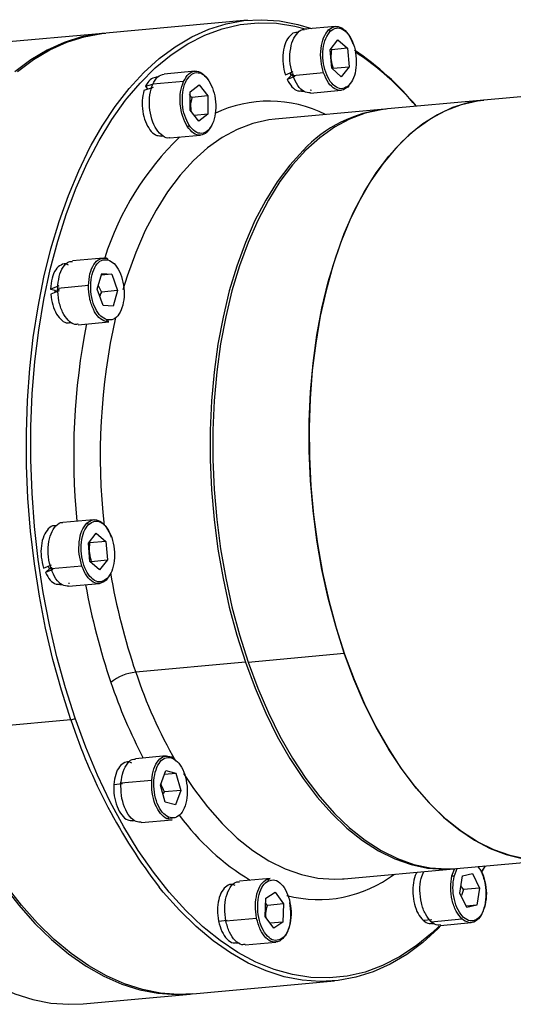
# Model space of a CAD drawing. Header units: millimetres. Extents: x 0 to 1136, y 0 to 802.
# Tile 15 of 19: x 920 to 958, y 201 to 278. Entities that reach past the tile are written whole.
import ezdxf

# ---------------------------------------------------------------- set-up
doc = ezdxf.new("R2010")
doc.units = ezdxf.units.MM

msp = doc.modelspace()

# ---------------------------------------------------------------- linework, layer by layer
at = {"color": 0, "linetype": 'Continuous', "lineweight": 25}
for p, q in [((937.2919, 278.2113), (926.2209, 277.2077)), ((944.1559, 277.7266), (941.7516, 277.5087)), ((926.012, 277.1888), (917.6567, 276.4314)), ((941.2644, 277.2637), (941.1033, 277.2491)), ((943.7447, 275.9069), (944.3584, 276.6836)), ((944.3584, 276.6836), (945.0993, 276.0234)), ((943.8728, 274.4692), (943.7447, 275.9069)), ((943.8461, 275.9098), (943.8258, 275.7535)), ((945.0993, 276.0234), (943.8461, 275.9098)), ((945.0993, 276.0234), (945.2274, 274.5857)), ((933.1788, 274.2376), (930.7745, 274.0196)), ((944.6137, 273.809), (943.8728, 274.4692)), ((943.9741, 274.4721), (945.2274, 274.5857)), ((945.2274, 274.5857), (944.6137, 273.809)), ((930.2739, 273.7734), (930.1262, 273.7601)), ((940.2484, 273.9483), (940.8577, 274.2054)), ((940.75, 273.9541), (940.3887, 273.5946)), ((940.9802, 273.834), (940.3887, 273.5946)), ((940.7065, 273.9008), (940.6152, 274.0959)), ((940.75, 273.9541), (940.9209, 274.0223)), ((943.2396, 274.1004), (940.8374, 273.8827)), ((977.3098, 273.9315), (955.7584, 271.9779)), ((929.9337, 272.9698), (929.2067, 272.7355)), ((929.3278, 273.0587), (929.8919, 273.2163)), ((929.3278, 273.0587), (929.4811, 272.824)), ((932.2968, 273.444), (929.8946, 273.2263)), ((932.8272, 272.6293), (933.5187, 273.1838)), ((933.5187, 273.1838), (934.2006, 272.3109)), ((942.2798, 272.7433), (942.1863, 272.7548)), ((942.203, 272.5291), (944.6073, 272.747)), ((932.7323, 272.4094), (932.9474, 272.1973)), ((932.8174, 271.2037), (932.8271, 272.6293)), ((934.2006, 272.3109), (932.9474, 272.1973)), ((934.2006, 272.3109), (934.1908, 270.8852)), ((941.5186, 272.6679), (941.6746, 272.682)), ((955.7584, 271.9779), (948.2384, 271.2963)), ((933.4992, 270.3307), (932.8174, 271.2036)), ((948.0295, 271.2773), (939.4651, 270.501)), ((934.1908, 270.8852), (933.1405, 270.79)), ((934.1908, 270.8852), (933.4992, 270.3307)), ((930.5415, 269.1788), (930.6818, 269.1916)), ((931.2259, 269.0401), (933.6302, 269.258)), ((941.7446, 267.9725), (941.6334, 268.0516)), ((926.0228, 259.6615), (923.6185, 259.4436)), ((923.1742, 259.2025), (922.9702, 259.184)), ((925.5625, 257.2392), (925.9064, 258.4551)), ((926.6972, 258.3964), (925.8686, 258.3213)), ((925.9064, 258.4551), (926.6972, 258.3964)), ((926.6972, 258.3964), (927.1435, 257.1233)), ((921.9152, 257.2468), (922.5937, 257.5173)), ((924.8753, 257.5134), (922.4731, 257.2957)), ((925.6389, 257.5094), (925.8902, 257.0097)), ((921.9152, 257.2468), (922.2778, 257.1566)), ((922.5841, 257.1094), (921.9269, 256.8337)), ((922.5461, 257.1158), (922.2251, 257.0867)), ((922.2786, 256.9907), (922.2778, 257.1566)), ((922.4274, 257.175), (922.6029, 257.2443)), ((926.0087, 255.966), (925.5625, 257.2391)), ((925.8197, 256.8769), (925.7514, 256.7002)), ((925.8902, 257.0096), (925.8197, 256.8769)), ((927.1435, 257.1232), (925.8902, 257.0096)), ((927.1435, 257.1232), (926.7995, 255.9072)), ((926.7995, 255.9072), (926.0087, 255.966)), ((923.3855, 254.6028), (923.5919, 254.6215)), ((924.0699, 254.464), (926.4742, 254.6819)), ((926.4696, 254.7296), (926.2187, 254.7024)), ((925.2759, 239.2496), (922.8716, 239.0317)), ((922.3844, 238.7867), (922.2233, 238.7721)), ((924.8647, 237.4299), (925.4784, 238.2066)), ((925.4785, 238.2066), (926.2193, 237.5464)), ((924.9928, 235.9922), (924.8647, 237.4299)), ((924.9661, 237.4328), (924.9458, 237.2765)), ((926.2193, 237.5464), (924.9661, 237.4328)), ((926.2193, 237.5464), (926.3474, 236.1087)), ((925.7337, 235.3321), (924.9928, 235.9922)), ((925.0941, 235.9951), (926.3474, 236.1087)), ((926.3474, 236.1087), (925.7337, 235.332)), ((921.3684, 235.4713), (921.9777, 235.7284)), ((921.87, 235.4772), (921.5087, 235.1176)), ((922.1002, 235.357), (921.5087, 235.1176)), ((921.8265, 235.4238), (921.7352, 235.6189)), ((921.87, 235.4772), (922.0409, 235.5453)), ((924.3597, 235.6234), (921.9574, 235.4057)), ((922.6386, 234.1909), (922.7946, 234.205)), ((923.3998, 234.2664), (923.3064, 234.2779)), ((923.323, 234.0521), (925.7273, 234.2701)), ((937.3346, 228.1445), (944.8545, 228.8262)), ((937.1257, 228.1256), (928.5613, 227.3493)), ((923.5018, 223.637), (912.4307, 222.6335)), ((930.953, 220.8212), (928.5487, 220.6033)), ((928.1011, 220.3619), (927.9004, 220.3437)), ((927.4139, 218.7116), (929.8161, 218.9294)), ((930.4907, 218.5488), (930.9074, 219.6777)), ((930.8003, 219.3874), (931.7001, 219.4689)), ((930.9074, 219.6777), (931.7001, 219.469)), ((931.7001, 219.4689), (932.0755, 218.133)), ((926.8545, 218.6032), (927.5229, 218.6638)), ((930.8661, 217.2129), (930.4907, 218.5488)), ((930.7439, 217.896), (930.8223, 218.0194)), ((932.0755, 218.133), (930.8223, 218.0194)), ((932.0755, 218.133), (931.6588, 217.0041)), ((931.6588, 217.0041), (930.8661, 217.2128)), ((931.4029, 215.8782), (931.0054, 215.9114)), ((928.3156, 215.7625), (928.4982, 215.779)), ((929, 215.6237), (931.4044, 215.8416)), ((944.8366, 211.244), (953.401, 212.0203)), ((953.4265, 211.4248), (953.6628, 212.044)), ((953.6099, 212.0392), (959.7277, 212.5938)), ((955.844, 212.2417), (955.5445, 211.7433)), ((955.8576, 212.243), (955.5523, 211.7251)), ((939.0613, 211.2686), (936.657, 211.0506)), ((944.7018, 211.2328), (944.8366, 211.244)), ((953.2581, 211.4736), (953.4551, 211.9899)), ((953.8747, 210.1256), (954.0894, 211.4568)), ((954.0894, 211.4568), (954.8569, 211.6485)), ((954.8569, 211.6485), (955.4107, 210.5091)), ((936.2139, 210.8096), (936.0087, 210.791)), ((938.8003, 211.1963), (939.0657, 211.2207)), ((954.1573, 210.3955), (953.9641, 210.68)), ((955.4107, 210.5091), (954.1573, 210.3955)), ((955.4107, 210.5091), (955.196, 209.1779)), ((938.6809, 208.3035), (938.7321, 209.7193)), ((938.7321, 209.7193), (939.4431, 210.2035)), ((939.4431, 210.2035), (940.102, 209.2731)), ((954.4285, 208.9863), (953.8747, 210.1256)), ((954.1573, 210.3955), (954.0183, 209.9286)), ((938.8488, 209.1594), (938.717, 209.3018)), ((938.8094, 209.0054), (938.8488, 209.1594)), ((940.102, 209.2731), (938.8488, 209.1595)), ((940.102, 209.273), (940.0508, 207.8572)), ((955.196, 209.1779), (954.3717, 209.1032)), ((955.196, 209.1779), (954.4285, 208.9863)), ((935.6004, 207.9529), (938.0026, 208.1706)), ((939.3398, 207.373), (938.6809, 208.3034)), ((935.0347, 207.9409), (935.7032, 208.0015)), ((940.0508, 207.8572), (939.0605, 207.7674)), ((940.0508, 207.8572), (939.3398, 207.373)), ((951.0097, 208.0023), (951.6781, 208.0629)), ((951.6383, 207.8867), (954.0405, 208.1044)), ((951.6752, 207.739), (951.8827, 207.7578)), ((952.3596, 207.6002), (954.7639, 207.8181)), ((936.424, 206.2098), (936.6294, 206.2284)), ((937.1084, 206.071), (939.5127, 206.289)), ((933.0142, 202.265), (944.0853, 203.2686)), ((924.4501, 201.4887), (932.8053, 202.2461))]:
    msp.add_line(p, q, dxfattribs=at)
at = {"color": 0, "linetype": 'Continuous', "lineweight": 25, "flags": 128}
for points in [[(925.0951, 268.4733), (925.9462, 269.9536), (926.9694, 271.4918), (928.0566, 272.8867), (929.2027, 274.1317), (930.4024, 275.221), (931.65, 276.1495), (932.9397, 276.913), (934.2656, 277.5078), (935.6214, 277.9311), (937.0009, 278.1811), (938.3975, 278.2564), (939.8049, 278.1569), (941.2163, 277.8829), (942.2911, 277.5576)], [(927.8874, 272.1265), (928.8991, 273.3156), (930.0907, 274.5015), (931.335, 275.5229), (932.6259, 276.375), (933.9571, 277.0536), (935.3221, 277.5553), (936.7143, 277.8778), (938.1268, 278.0194), (939.5529, 277.9795), (940.9854, 277.7582), (941.9014, 277.5223)], [(926.1165, 277.1978), (925.7209, 277.1586), (924.3415, 276.9086), (922.9856, 276.4853), (921.6598, 275.8905), (920.37, 275.127), (919.1224, 274.1985)], [(919.3313, 274.2174), (920.5789, 275.146), (921.8687, 275.9094), (923.1945, 276.5042), (924.5504, 276.9275), (925.9298, 277.1775), (926.2209, 277.2077)], [(923.8249, 223.7696), (923.0706, 226.1248), (922.4031, 228.5513), (921.8258, 231.0373), (921.3413, 233.5706), (920.9522, 236.139), (920.6602, 238.7298), (920.4668, 241.3306), (920.3729, 243.9285), (920.3791, 246.511), (920.4852, 249.0655), (920.6907, 251.5796), (920.9947, 254.0409), (921.3957, 256.4375), (921.8916, 258.7577), (922.4802, 260.9902), (923.1585, 263.1242), (923.9232, 265.1492), (924.7706, 267.0553), (925.6966, 268.8334), (926.6966, 270.4747), (927.7659, 271.9712), (927.8874, 272.1265)], [(955.7584, 271.9779), (955.7272, 271.9751), (954.4993, 271.7714), (953.2947, 271.3945), (952.1205, 270.8466), (950.9834, 270.1309), (949.8903, 269.2516), (948.8476, 268.214), (947.8613, 267.024), (946.9374, 265.6888), (946.0812, 264.2162), (945.2978, 262.6148), (944.5918, 260.8941), (943.9673, 259.0642), (943.4281, 257.1359), (942.9773, 255.1205), (942.6176, 253.03), (942.3511, 250.8765), (942.1793, 248.6729), (942.1032, 246.432), (942.1234, 244.1671), (942.2397, 241.8915), (942.4514, 239.6186), (942.7572, 237.3618), (943.1554, 235.1343), (943.6436, 232.9493), (944.219, 230.8197), (944.8781, 228.7579), (945.6171, 226.7762), (946.4316, 224.8861), (947.3168, 223.0989), (948.2676, 221.425), (949.2782, 219.8743), (950.3429, 218.456), (951.4552, 217.1783), (952.6087, 216.0488), (953.7965, 215.0742), (955.0117, 214.2601), (956.2471, 213.6115), (957.4955, 213.132), (958.7494, 212.8246)], [(944.8545, 228.8262), (944.1839, 230.9394), (943.6011, 233.123), (943.1099, 235.3635), (942.7132, 237.647), (942.4135, 239.9595), (942.2126, 242.2868), (942.1118, 244.6144), (942.1117, 246.9281), (942.2123, 249.2135), (942.413, 251.4567), (942.7125, 253.6436), (943.109, 255.761), (943.6, 257.7956), (944.1826, 259.7351), (944.8531, 261.5673), (945.6073, 263.2811), (946.4408, 264.8658), (947.3482, 266.3117), (948.324, 267.6098), (949.3623, 268.7522), (950.4565, 269.7319), (951.5999, 270.5427), (952.7856, 271.1796), (954.0062, 271.6389), (955.2541, 271.9175), (955.7584, 271.9779)], [(948.2384, 271.2963), (947.7341, 271.2359), (946.4862, 270.9572), (945.2656, 270.498), (944.08, 269.861), (942.9365, 269.0502), (941.8423, 268.0706), (940.804, 266.9281), (939.8282, 265.63), (938.9208, 264.1841), (938.0874, 262.5994), (937.3331, 260.8856), (936.6626, 259.0534), (936.08, 257.114), (935.589, 255.0793), (935.1925, 252.962), (934.893, 250.775), (934.6923, 248.5319), (934.5917, 246.2464), (934.5919, 243.9327), (934.6927, 241.6051), (934.8935, 239.2778), (935.1932, 236.9653), (935.5899, 234.6818), (936.0811, 232.4413), (936.6639, 230.2578), (937.3346, 228.1445)], [(939.4651, 270.501), (938.9608, 270.4406), (937.7129, 270.1619), (936.4923, 269.7027), (935.3067, 269.0657), (934.1632, 268.2549), (933.069, 267.2753), (932.0307, 266.1329), (931.0549, 264.8347), (930.1475, 263.3888), (929.3141, 261.8041), (928.5598, 260.0904), (927.8893, 258.2581), (927.5513, 257.1822)], [(923.5018, 223.637), (922.758, 225.9556), (922.0979, 228.3432), (921.5244, 230.7885), (921.0403, 233.2802), (920.6477, 235.8068), (920.3487, 238.3563), (920.1444, 240.9169), (920.036, 243.4767), (920.0238, 246.0238), (920.108, 248.5462), (920.2881, 251.0322), (920.5634, 253.4702), (920.9325, 255.8489), (921.3937, 258.1571), (921.9449, 260.3841), (922.5834, 262.5195), (923.3064, 264.5534), (924.1104, 266.4763), (924.9917, 268.2791), (925.0951, 268.4733)], [(941.6334, 268.0516), (940.5952, 266.9092), (939.6193, 265.6111), (938.7119, 264.1652), (937.8785, 262.5805), (937.1242, 260.8667), (936.4537, 259.0345), (935.8712, 257.095), (935.3801, 255.0604), (934.9836, 252.943), (934.6841, 250.7561), (934.4835, 248.5129), (934.3829, 246.2275), (934.383, 243.9138), (934.4838, 241.5862), (934.6846, 239.2589), (934.9843, 236.9464), (935.381, 234.6629), (935.8723, 232.4224), (936.455, 230.2388), (937.1257, 228.1256)], [(937.3346, 228.1445), (938.089, 226.1147), (938.9226, 224.1807), (939.8302, 222.3546), (940.8061, 220.6475), (941.8445, 219.07), (942.9388, 217.6319), (944.0824, 216.3419), (945.2681, 215.2081), (946.4887, 214.2374), (947.7367, 213.4358), (949.0043, 212.8083), (950.2838, 212.3587), (951.5672, 212.0898), (952.8466, 212.0033), (953.6099, 212.0392)], [(959.6884, 212.7081), (959.0871, 212.7715), (957.8037, 213.0404), (956.5243, 213.49), (955.2567, 214.1175), (954.0087, 214.919), (952.7881, 215.8897), (951.6024, 217.0236), (950.4588, 218.3135), (949.3645, 219.7517), (948.3261, 221.3292), (947.3501, 223.0362), (946.4426, 224.8624), (945.609, 226.7964), (944.8545, 228.8262)], [(937.1257, 228.1256), (937.8801, 226.0957), (938.7137, 224.1618), (939.6213, 222.3356), (940.5972, 220.6286), (941.6356, 219.0511), (942.7299, 217.6129), (943.8735, 216.323), (945.0592, 215.1891), (946.2799, 214.2184), (947.5278, 213.4169), (948.7954, 212.7893), (950.0749, 212.3398), (951.3583, 212.0709), (952.6377, 211.9843), (953.5054, 212.0304)], [(934.0379, 207.3055), (933.7918, 207.5175), (932.4652, 208.7738), (931.1797, 210.1859), (929.9416, 211.747), (928.7568, 213.4494), (927.6311, 215.2849), (926.5701, 217.2445), (925.5789, 219.3186), (924.6624, 221.4972), (923.8249, 223.7696)], [(912.2218, 222.6145), (913.0457, 220.3757), (913.9459, 218.227), (914.9182, 216.1785), (915.958, 214.2398), (917.0606, 212.4198), (918.2207, 210.7271), (919.433, 209.1696), (920.6918, 207.7546), (921.9912, 206.4885), (923.3252, 205.3774), (924.6876, 204.4264), (926.072, 203.6399), (927.472, 203.0216), (928.881, 202.5745), (930.2924, 202.3005), (931.6998, 202.2009), (932.9097, 202.256)], [(933.0142, 202.265), (931.9086, 202.2199), (930.5013, 202.3194), (929.0899, 202.5934), (927.6809, 203.0406), (926.2809, 203.6588), (924.8965, 204.4453), (923.5341, 205.3963), (922.2001, 206.5074), (920.9007, 207.7735), (919.6419, 209.1886), (918.4296, 210.7461), (917.2695, 212.4387), (916.1669, 214.2587), (915.1271, 216.1974), (914.1548, 218.2459), (913.2546, 220.3946), (912.4307, 222.6335)], [(903.8666, 221.8571), (904.6905, 219.6183), (905.5907, 217.4696), (906.5629, 215.4211), (907.6028, 213.4824), (908.7053, 211.6624), (909.8654, 209.9698), (911.0777, 208.4122), (912.3365, 206.9972), (913.636, 205.7311), (914.97, 204.62), (916.3324, 203.669), (917.7168, 202.8825), (919.1167, 202.2642), (920.5257, 201.8171), (921.9372, 201.5431), (923.3445, 201.4435), (924.4501, 201.4887)], [(932.283, 219.4512), (933.0712, 218.2747), (934.1655, 216.8366), (935.3091, 215.5466), (936.4948, 214.4128), (937.7154, 213.4421), (938.9634, 212.6405), (940.231, 212.013), (941.5105, 211.5634), (942.7939, 211.2945), (944.0733, 211.208), (944.7018, 211.2328)], [(952.4291, 207.6065), (952.1745, 207.3482), (950.9749, 206.2589), (949.7273, 205.3303), (948.4375, 204.5669), (947.1116, 203.9721), (945.7558, 203.5488), (944.3764, 203.2988), (942.9797, 203.2234), (941.5724, 203.323), (940.1609, 203.597), (938.752, 204.0441), (937.352, 204.6624), (935.9676, 205.4489), (934.6052, 206.3999), (933.2712, 207.511), (931.9717, 208.7771), (930.7129, 210.1921), (930.388, 210.5899)], [(952.2613, 207.5436), (951.7043, 207.0163), (950.46, 205.9948), (949.1691, 205.1427), (947.8379, 204.4642), (946.4729, 203.9624), (945.0808, 203.64), (943.6682, 203.4984), (942.2422, 203.5383), (940.8096, 203.7595), (939.3774, 204.161), (937.9527, 204.7408), (936.5422, 205.4961), (935.153, 206.4231), (934.0379, 207.3055)]]:
    msp.add_lwpolyline(points, dxfattribs=at)
at = {"color": 0, "linetype": 'Continuous', "lineweight": 25}
for centre, radius, start, end in [((932.8992, 256.926), 22.8408, 39.648069, 56.029514), ((933.4449, 257.1586), 22.2616, 40.103309, 56.63118), ((938.9813, 262.1017), 9.8055, 63.243794, 115.632057), ((949.2139, 260.9664), 10.3761, 95.973711, 136.934259), ((947.4622, 252.9456), 22.3573, 133.689979, 162.460235), ((975.5742, 244.2093), 49.782, 167.456842, 186.233712), ((976.5437, 244.2803), 52.825, 168.819544, 185.593651), ((976.0248, 243.5271), 50.1449, 189.660439, 198.821583), ((976.2857, 243.4919), 52.472, 190.230707, 198.832471), ((928.8803, 223.812), 3.5516, 95.153523, 129.467219), ((965.0582, 239.6704), 38.5207, 198.654352, 209.9337), ((966.5229, 240.1401), 42.1499, 198.804078, 207.530698), ((923.4486, 224.2266), 0.5919, 275.153523, 309.467219), ((965.3428, 237.3798), 44.0401, 198.182854, 217.467127), ((947.3899, 227.4883), 19.114, 216.334135, 238.864976), ((942.8486, 219.4265), 9.8123, 255.361154, 307.098623)]:
    msp.add_arc(centre, radius, start, end, dxfattribs=at)
for points, knots in [([(940.8374, 273.8827), (940.7547, 274.1903), (940.5892, 274.8055), (940.5994, 275.8046), (940.8068, 276.6824), (941.1973, 277.2701), (941.5465, 277.5432), (941.7396, 277.4982), (941.7537, 277.4949)], [0, 0, 0, 0, 0.1968863, 0.3937726, 0.5906589, 0.7875451, 0.9844314, 1, 1, 1, 1]), ([(941.1033, 277.2388), (941.093, 277.2412), (940.919, 277.2827), (940.6009, 277.0376), (940.2403, 276.5076), (940.0451, 275.7097), (940.0287, 274.7978), (940.1752, 274.2315), (940.2484, 273.9483)], [0, 0, 0, 0, 0.0124639, 0.2099711, 0.4074783, 0.6049856, 0.8024928, 1, 1, 1, 1]), ([(943.8258, 275.7535), (943.8131, 275.5359), (943.7875, 275.0992), (943.9118, 274.6816), (943.9741, 274.4721)], [0, 0, 0, 0, 0.4983015, 1, 1, 1, 1]), ([(930.1281, 273.7498), (929.9764, 273.7132), (929.6625, 273.6376), (929.4418, 273.2559), (929.3278, 273.0587)], [0, 0, 0, 0, 0.4835181, 1, 1, 1, 1]), ([(929.8946, 273.2263), (930.0171, 273.4455), (930.2583, 273.8771), (930.6064, 273.969), (930.7777, 274.0142)], [0, 0, 0, 0, 0.5078399, 1, 1, 1, 1]), ([(940.3887, 273.5946), (940.5081, 273.3867), (940.7469, 272.9709), (941.1635, 272.6674), (941.4172, 272.694), (941.5163, 272.7043)], [0, 0, 0, 0, 0.3785153, 0.7570305, 1, 1, 1, 1]), ([(942.2051, 272.5432), (942.0397, 272.555), (941.6946, 272.5794), (941.1882, 273.0679), (940.9543, 273.6111), (940.8374, 273.8827)], [0, 0, 0, 0, 0.3152856, 0.6576428, 1, 1, 1, 1]), ([(929.2067, 272.7355), (929.151, 272.4812), (929.0397, 271.9725), (929.0913, 271.0945), (929.3022, 270.2784), (929.6568, 269.6293), (930.0941, 269.2171), (930.3963, 269.1988), (930.5415, 269.19)], [0, 0, 0, 0, 0.1688102, 0.3376203, 0.5064305, 0.6752406, 0.8440508, 1, 1, 1, 1]), ([(931.2269, 269.0459), (931.2217, 269.0435), (931.0489, 268.9644), (930.6631, 269.1601), (930.1704, 269.6481), (929.7967, 270.4673), (929.6116, 271.4317), (929.6256, 272.4327), (929.8049, 272.9618), (929.8946, 273.2263)], [0, 0, 0, 0, 0.0051196, 0.170933, 0.3367464, 0.5025598, 0.6683732, 0.8341866, 1, 1, 1, 1]), ([(932.9474, 272.1973), (932.8946, 271.9555), (932.8136, 271.5849), (932.875, 271.227), (932.8963, 271.1026)], [0, 0, 0, 0, 0.6523, 1, 1, 1, 1]), ([(923.3226, 259.096), (923.2873, 259.1201), (923.0932, 259.2528), (922.7185, 259.1586), (922.2965, 258.7913), (921.9906, 258.1148), (921.9403, 257.5361), (921.9152, 257.2468)], [0, 0, 0, 0, 0.0527109, 0.2895331, 0.5263554, 0.7631777, 1, 1, 1, 1]), ([(922.4731, 257.2957), (922.4976, 257.6147), (922.5465, 258.2528), (922.8754, 258.9808), (923.2583, 259.3955), (923.5313, 259.3959), (923.6252, 259.396)], [0, 0, 0, 0, 0.2837305, 0.567461, 0.8511916, 1, 1, 1, 1]), ([(921.9269, 256.8337), (921.9659, 256.5503), (922.0439, 255.9837), (922.3628, 255.2548), (922.7783, 254.773), (923.1462, 254.5611), (923.3389, 254.6213), (923.3812, 254.6346)], [0, 0, 0, 0, 0.2335842, 0.4671685, 0.7007527, 0.934337, 1, 1, 1, 1]), ([(924.0674, 254.5119), (923.9841, 254.4943), (923.7254, 254.4398), (923.2769, 254.7606), (922.8313, 255.4063), (922.5232, 256.3116), (922.4898, 256.9676), (922.4731, 257.2957)], [0, 0, 0, 0, 0.1062509, 0.3296882, 0.5531255, 0.7765627, 1, 1, 1, 1]), ([(921.9574, 235.4057), (921.8747, 235.7133), (921.7093, 236.3286), (921.7194, 237.3276), (921.9268, 238.2054), (922.3174, 238.7931), (922.6665, 239.0662), (922.8596, 239.0212), (922.8737, 239.0179)], [0, 0, 0, 0, 0.1968863, 0.3937726, 0.5906589, 0.7875451, 0.9844314, 1, 1, 1, 1]), ([(922.2233, 238.7618), (922.213, 238.7643), (922.039, 238.8057), (921.721, 238.5606), (921.3603, 238.0306), (921.1651, 237.2327), (921.1487, 236.3208), (921.2952, 235.7545), (921.3684, 235.4713)], [0, 0, 0, 0, 0.0124639, 0.2099711, 0.4074783, 0.6049856, 0.8024928, 1, 1, 1, 1]), ([(924.9458, 237.2765), (924.9331, 237.0589), (924.9076, 236.6222), (925.0318, 236.2046), (925.0941, 235.9951)], [0, 0, 0, 0, 0.4983015, 1, 1, 1, 1]), ([(921.5087, 235.1176), (921.6281, 234.9097), (921.8669, 234.4939), (922.2835, 234.1904), (922.5372, 234.217), (922.6364, 234.2273)], [0, 0, 0, 0, 0.3785153, 0.7570305, 1, 1, 1, 1]), ([(923.3251, 234.0663), (923.1597, 234.078), (922.8146, 234.1024), (922.3082, 234.591), (922.0744, 235.1341), (921.9574, 235.4057)], [0, 0, 0, 0, 0.3152856, 0.6576428, 1, 1, 1, 1]), ([(927.4139, 218.7116), (927.4569, 219.021), (927.543, 219.6396), (927.9173, 220.2833), (928.2807, 220.6069), (928.5061, 220.5737), (928.5522, 220.5669)], [0, 0, 0, 0, 0.3070827, 0.6141654, 0.9212482, 1, 1, 1, 1]), ([(928.2582, 220.2576), (928.2271, 220.279), (928.0447, 220.4043), (927.6896, 220.3316), (927.2777, 220.0144), (926.9644, 219.4086), (926.8911, 218.8717), (926.8545, 218.6032)], [0, 0, 0, 0, 0.0489811, 0.2867358, 0.5244905, 0.7622453, 1, 1, 1, 1]), ([(926.8545, 218.6032), (926.8523, 218.3054), (926.8481, 217.7097), (927.0822, 216.843), (927.4565, 216.1754), (927.8988, 215.7811), (928.1886, 215.7897), (928.3146, 215.7934)], [0, 0, 0, 0, 0.209656, 0.419312, 0.628968, 0.838624, 1, 1, 1, 1]), ([(929.0007, 215.6605), (928.8678, 215.6544), (928.5562, 215.6401), (928.076, 216.0628), (927.6649, 216.7885), (927.4073, 217.735), (927.4117, 218.3861), (927.4139, 218.7116)], [0, 0, 0, 0, 0.1567494, 0.3675621, 0.5783747, 0.7891874, 1, 1, 1, 1]), ([(930.8223, 218.0194), (930.6992, 218.2361), (930.5708, 218.4623), (930.5392, 218.6972), (930.5379, 218.7069)], [0, 0, 0, 0, 0.9584239, 1, 1, 1, 1]), ([(955.2727, 212.19), (955.3475, 212.0984), (955.5793, 211.8147), (955.8218, 211.0531), (955.9571, 210.0625), (955.8646, 209.449), (955.8184, 209.1423)], [0, 0, 0, 0, 0.1370172, 0.4246781, 0.7123391, 1, 1, 1, 1]), ([(955.2777, 212.1904), (955.3712, 212.0781), (955.615, 211.7853), (955.8631, 211.0273), (955.9903, 210.0838), (955.9027, 209.5013), (955.8589, 209.21)], [0, 0, 0, 0, 0.171784, 0.447856, 0.723928, 1, 1, 1, 1]), ([(950.5609, 211.7629), (950.5297, 211.723), (950.3777, 211.5288), (950.234, 210.9417), (950.1771, 210.1084), (950.3075, 209.25), (950.5897, 208.4838), (950.8697, 208.1628), (951.0097, 208.0023)], [0, 0, 0, 0, 0.0491312, 0.2393049, 0.4294787, 0.6196525, 0.8098262, 1, 1, 1, 1]), ([(951.6383, 207.8867), (951.4783, 208.0722), (951.1583, 208.4433), (950.8461, 209.3428), (950.7305, 210.3233), (950.802, 211.2195), (950.9881, 211.6336), (951.0668, 211.8087)], [0, 0, 0, 0, 0.2112915, 0.4225831, 0.6338746, 0.8451662, 1, 1, 1, 1]), ([(936.3357, 210.7041), (936.2657, 210.7397), (936.0409, 210.854), (935.6603, 210.7112), (935.2738, 210.2974), (935.0185, 209.6218), (934.9159, 208.7916), (934.9951, 208.2245), (935.0347, 207.9409)], [0, 0, 0, 0, 0.0828657, 0.2662926, 0.4497194, 0.6331463, 0.8165731, 1, 1, 1, 1]), ([(935.6004, 207.9529), (935.556, 208.2781), (935.4673, 208.9287), (935.6019, 209.8782), (935.9196, 210.6011), (936.3047, 211.0071), (936.5736, 211.004), (936.6635, 211.003)], [0, 0, 0, 0, 0.2221183, 0.4442366, 0.6663549, 0.8884731, 1, 1, 1, 1]), ([(938.745, 208.213), (938.7382, 208.2628), (938.7033, 208.5198), (938.7621, 208.7887), (938.8094, 209.0054)], [0, 0, 0, 0, 0.1940602, 1, 1, 1, 1]), ([(940.5714, 209.387), (940.6159, 209.0609), (940.705, 208.4087), (940.5679, 207.4713), (940.2769, 206.7459), (939.9837, 206.5298), (939.8506, 206.4318)], [0, 0, 0, 0, 0.2610384, 0.5220769, 0.7831153, 1, 1, 1, 1]), ([(935.0347, 207.9409), (935.1106, 207.6588), (935.2625, 207.0946), (935.6802, 206.4987), (936.0924, 206.1926), (936.3369, 206.2379), (936.4202, 206.2533)], [0, 0, 0, 0, 0.2843088, 0.5686175, 0.8529263, 1, 1, 1, 1]), ([(937.1061, 206.1191), (937.0186, 206.1018), (936.7553, 206.0498), (936.3074, 206.3795), (935.8497, 207.0279), (935.6835, 207.6445), (935.6004, 207.9529)], [0, 0, 0, 0, 0.1423411, 0.4282274, 0.7141137, 1, 1, 1, 1]), ([(951.0097, 208.0023), (951.1711, 207.8754), (951.3924, 207.7012), (951.6112, 207.7628), (951.6704, 207.7795)], [0, 0, 0, 0, 0.7292165, 1, 1, 1, 1]), ([(952.3564, 207.6445), (952.2931, 207.6263), (952.0555, 207.5582), (951.8148, 207.7477), (951.6383, 207.8867)], [0, 0, 0, 0, 0.2667356, 1, 1, 1, 1])]:
    msp.add_open_spline(points, degree=3, knots=knots, dxfattribs=at)
for points in [[(943.2396, 274.1004), (943.1568, 274.4082), (942.9911, 275.0239), (943.0029, 276.0201), (943.2039, 276.9088), (943.4803, 277.2733), (943.6184, 277.4556)], [(945.2111, 273.1385), (945.0582, 273.0289), (944.7524, 272.8097), (944.2236, 272.9377), (943.7427, 273.3943), (943.3729, 274.1386), (943.1727, 275.0515), (943.1743, 275.9884), (943.3678, 276.8351), (943.6299, 277.1811), (943.761, 277.3541)], [(943.6184, 277.4556), (943.7796, 277.5711), (944.1018, 277.8022), (944.6557, 277.6648), (945.1721, 277.1942), (945.4064, 276.6469), (945.5236, 276.3732)], [(943.761, 277.3541), (943.7545, 277.3685), (943.7413, 277.3973), (943.7046, 277.4317), (943.6612, 277.4543), (943.6327, 277.4551), (943.6184, 277.4556)], [(943.761, 277.3541), (943.9139, 277.4637), (944.2197, 277.6829), (944.7485, 277.5549), (945.2294, 277.0983), (945.5992, 276.354), (945.7995, 275.4411), (945.7978, 274.5042), (945.6044, 273.6575), (945.3422, 273.3115), (945.2111, 273.1385)], [(932.2968, 273.444), (932.4199, 273.6579), (932.666, 274.0857), (933.1906, 274.2972), (933.7445, 274.159), (934.0593, 273.7693), (934.2166, 273.5745)], [(932.7375, 270.0219), (932.6114, 270.2589), (932.3591, 270.7329), (932.1872, 271.6706), (932.2081, 272.6026), (932.4292, 273.4107), (932.8147, 273.967), (933.3038, 274.1822), (933.8325, 274.0471), (934.1311, 273.6775), (934.2805, 273.4927)], [(934.2805, 273.4927), (934.4066, 273.2557), (934.6589, 272.7817), (934.8308, 271.844), (934.8098, 270.9119), (934.5887, 270.1039), (934.2033, 269.5475), (933.7142, 269.3323), (933.1855, 269.4674), (932.8868, 269.8371), (932.7375, 270.0219)], [(945.1448, 273.0181), (944.9837, 272.9025), (944.6615, 272.6714), (944.1075, 272.8089), (943.5911, 273.2795), (943.3568, 273.8268), (943.2396, 274.1004)], [(932.5924, 269.9211), (932.4595, 270.1708), (932.1936, 270.6703), (932.0152, 271.6534), (932.0275, 272.6494), (932.207, 273.1792), (932.2968, 273.444)], [(945.1448, 273.0181), (945.1579, 273.021), (945.1841, 273.0268), (945.2098, 273.0556), (945.2214, 273.0945), (945.2145, 273.1238), (945.2111, 273.1385)], [(934.5123, 270.0516), (934.3892, 269.8377), (934.1431, 269.4099), (933.6185, 269.1984), (933.0645, 269.3366), (932.7498, 269.7263), (932.5924, 269.9211)], [(932.5924, 269.9211), (932.6067, 269.9237), (932.6353, 269.9289), (932.6792, 269.9532), (932.7168, 269.9856), (932.7306, 270.0098), (932.7375, 270.0219)], [(924.8753, 257.5134), (924.8999, 257.8319), (924.949, 258.4687), (925.2764, 259.2059), (925.7372, 259.664), (926.098, 259.6487), (926.2784, 259.641)], [(926.3813, 259.527), (926.38, 259.543), (926.3772, 259.5751), (926.3535, 259.6137), (926.3194, 259.6392), (926.292, 259.6404), (926.2784, 259.641)], [(926.3246, 254.8354), (926.1543, 254.9131), (925.8137, 255.0686), (925.386, 255.7191), (925.1052, 256.5667), (925.0145, 257.5143), (925.1275, 258.4111), (925.427, 259.1143), (925.8678, 259.5487), (926.2102, 259.5342), (926.3813, 259.527)], [(926.3813, 259.527), (926.5516, 259.4493), (926.8923, 259.2938), (927.32, 258.6432), (927.6007, 257.7956), (927.6915, 256.8481), (927.5784, 255.9513), (927.2789, 255.2481), (926.8381, 254.8137), (926.4958, 254.8281), (926.3246, 254.8354)], [(926.2187, 254.7024), (926.0392, 254.7843), (925.6802, 254.9481), (925.2332, 255.6321), (924.9255, 256.5273), (924.8921, 257.1847), (924.8753, 257.5134)], [(926.2187, 254.7024), (926.2324, 254.7055), (926.2598, 254.7117), (926.2947, 254.7434), (926.3193, 254.7864), (926.3228, 254.819), (926.3246, 254.8354)], [(924.3597, 235.6234), (924.2768, 235.9313), (924.1111, 236.5469), (924.123, 237.5431), (924.3239, 238.4318), (924.6003, 238.7963), (924.7385, 238.9786)], [(924.7385, 238.9786), (924.8996, 239.0941), (925.2218, 239.3252), (925.7758, 239.1878), (926.2921, 238.7172), (926.5265, 238.1699), (926.6436, 237.8962)], [(924.8811, 238.8771), (924.8745, 238.8915), (924.8613, 238.9203), (924.8246, 238.9548), (924.7812, 238.9773), (924.7527, 238.9781), (924.7385, 238.9786)], [(924.8811, 238.8771), (925.034, 238.9867), (925.3397, 239.2059), (925.8685, 239.0779), (926.3495, 238.6213), (926.7192, 237.877), (926.9195, 236.9641), (926.9179, 236.0273), (926.7244, 235.1805), (926.4622, 234.8345), (926.3311, 234.6615)], [(926.3311, 234.6615), (926.1782, 234.5519), (925.8724, 234.3327), (925.3437, 234.4607), (924.8627, 234.9173), (924.493, 235.6616), (924.2927, 236.5745), (924.2943, 237.5114), (924.4878, 238.3582), (924.75, 238.7041), (924.8811, 238.8771)], [(926.2648, 234.5411), (926.1037, 234.4256), (925.7815, 234.1944), (925.2275, 234.3319), (924.7112, 234.8025), (924.4768, 235.3498), (924.3597, 235.6234)], [(926.2648, 234.5411), (926.2779, 234.544), (926.3042, 234.5498), (926.3299, 234.5786), (926.3414, 234.6175), (926.3345, 234.6468), (926.3311, 234.6615)], [(929.8161, 218.9294), (929.8593, 219.2375), (929.9456, 219.8538), (930.318, 220.5154), (930.8084, 220.8774), (931.1707, 220.7935), (931.3519, 220.7515)], [(931.1185, 216.0419), (930.9516, 216.1508), (930.6177, 216.3686), (930.2249, 217.0893), (929.9914, 217.9756), (929.955, 218.9237), (930.1208, 219.7832), (930.4631, 220.4167), (930.932, 220.7593), (931.2758, 220.6797), (931.4477, 220.6399)], [(931.4477, 220.6399), (931.6146, 220.531), (931.9485, 220.3132), (932.3413, 219.5925), (932.5748, 218.7062), (932.6112, 217.7581), (932.4454, 216.8986), (932.1031, 216.2651), (931.6342, 215.9225), (931.2904, 216.0021), (931.1185, 216.0419)], [(931.3519, 220.7515), (931.3654, 220.7509), (931.3926, 220.7497), (931.4251, 220.7249), (931.4464, 220.6871), (931.4472, 220.6557), (931.4477, 220.6399)], [(931.0054, 215.9114), (930.8295, 216.0261), (930.4776, 216.2556), (930.0673, 217.0129), (929.8094, 217.9511), (929.8139, 218.6033), (929.8161, 218.9294)], [(931.1185, 216.0419), (931.1158, 216.0259), (931.1104, 215.9939), (931.0834, 215.9517), (931.0469, 215.9206), (931.0192, 215.9145), (931.0054, 215.9114)], [(954.0405, 208.1044), (953.8803, 208.2903), (953.5597, 208.662), (953.2517, 209.5569), (953.1201, 210.5548), (953.2121, 211.1673), (953.2581, 211.4736)], [(953.2581, 211.4736), (953.2727, 211.4739), (953.302, 211.4747), (953.3513, 211.4643), (953.3966, 211.4472), (953.4166, 211.4322), (953.4265, 211.4248)], [(955.8589, 209.21), (955.7787, 208.9527), (955.6184, 208.438), (955.1797, 207.9973), (954.6726, 207.8977), (954.1575, 208.1696), (953.7164, 208.7684), (953.4196, 209.6), (953.2957, 210.5529), (953.3829, 211.1341), (953.4265, 211.4248)], [(938.0026, 208.1706), (937.9581, 208.4965), (937.8692, 209.1484), (938.0053, 210.0881), (938.3173, 210.8482), (938.6393, 211.0802), (938.8003, 211.1963)], [(939.8538, 206.4916), (939.6872, 206.4505), (939.3539, 206.3683), (938.8408, 206.7071), (938.4166, 207.3377), (938.1395, 208.1954), (938.053, 209.1434), (938.1716, 210.031), (938.4708, 210.7544), (938.7763, 210.9747), (938.9291, 211.0849)], [(938.8003, 211.1963), (938.8143, 211.1957), (938.8424, 211.1945), (938.8826, 211.1697), (938.9148, 211.132), (938.9243, 211.1006), (938.9291, 211.0849)], [(938.9291, 211.0849), (939.0957, 211.126), (939.429, 211.2082), (939.9421, 210.8694), (940.3663, 210.2388), (940.6434, 209.3811), (940.7299, 208.4331), (940.6113, 207.5455), (940.3121, 206.8221), (940.0066, 206.6018), (939.8538, 206.4916)], [(955.8184, 209.1423), (955.734, 208.871), (955.565, 208.3286), (955.1045, 207.8698), (954.5662, 207.7455), (954.2158, 207.9848), (954.0405, 208.1044)], [(939.7737, 206.3613), (939.5981, 206.3179), (939.2469, 206.2312), (938.7098, 206.5892), (938.2519, 207.2477), (938.0857, 207.863), (938.0026, 208.1706)], [(939.8538, 206.4916), (939.8555, 206.4757), (939.8587, 206.4437), (939.8426, 206.4015), (939.8137, 206.3705), (939.7871, 206.3643), (939.7737, 206.3613)]]:
    msp.add_open_spline(points, degree=3, dxfattribs=at)

doc.saveas('drawing.dxf')
